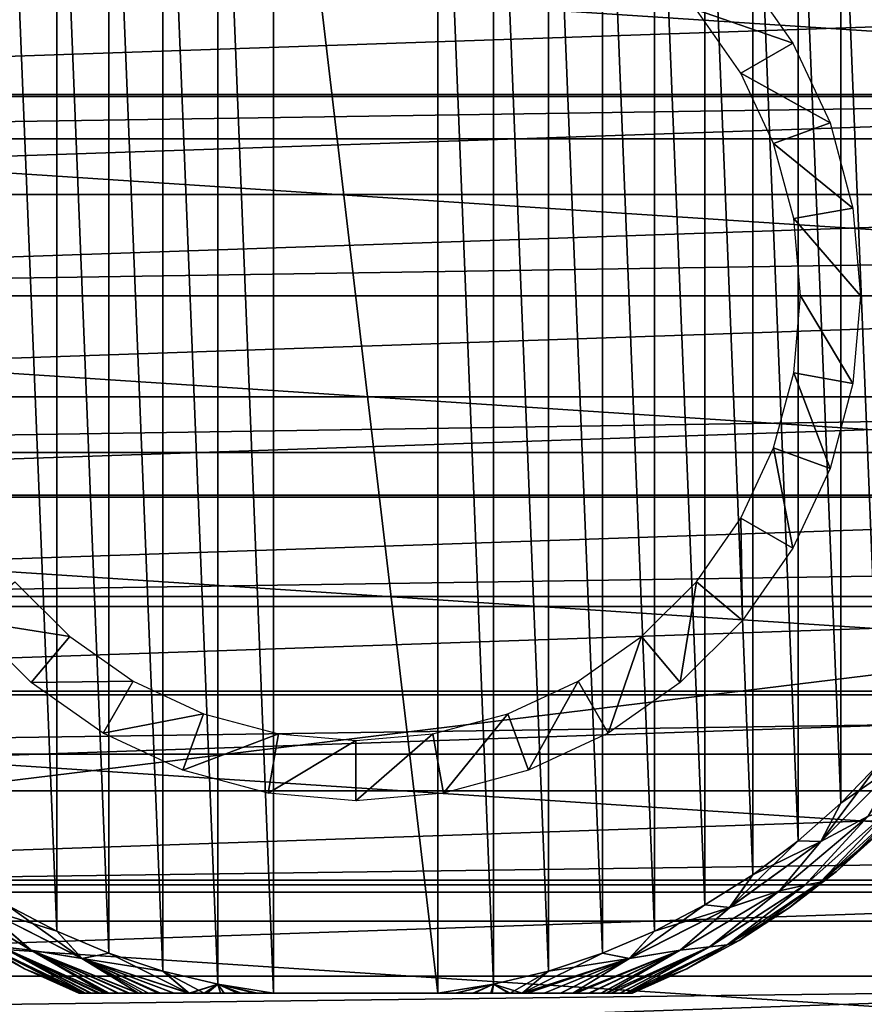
# Model space of a CAD drawing. Header units: millimetres. Extents: x -223 to 138, y -45 to 391.
# Tile 12 of 159: x -82 to -64, y -15 to 6. Entities that reach past the tile are written whole.
import ezdxf

# ---------------------------------------------------------------- set-up
doc = ezdxf.new("R2010")
doc.units = ezdxf.units.MM
doc.header["$LTSCALE"] = 81.481481
for name, color, linetype in [('118', 7, 'CONTINUOUS'), ('119', 7, 'CONTINUOUS'), ('3', 7, 'CONTINUOUS'), ('35', 7, 'CONTINUOUS'), ('36', 7, 'CONTINUOUS'), ('4', 7, 'CONTINUOUS'), ('43', 7, 'CONTINUOUS'), ('44', 7, 'CONTINUOUS'), ('45', 7, 'CONTINUOUS'), ('46', 7, 'CONTINUOUS'), ('47', 7, 'CONTINUOUS'), ('5', 7, 'CONTINUOUS')]:
    doc.layers.add(name, color=color, linetype=linetype)

msp = doc.modelspace()

# ---------------------------------------------------------------- linework, layer by layer
at = {"layer": '118', "linetype": 'CONTINUOUS'}
for points in [[(-105.107, 6.254, -53.5), (-105.464, 4.185, -53.5), (-44.893, 6.254, -53.5), (-105.107, 6.254, -53.5)], [(-44.893, 6.254, -53.5), (-105.464, 4.185, -53.5), (-44.536, 4.185, -53.5), (-44.893, 6.254, -53.5)], [(-105.464, 4.185, -53.5), (-105.678, 2.102, -53.5), (-44.536, 4.185, -53.5), (-105.464, 4.185, -53.5)], [(-44.536, 4.185, -53.5), (-105.678, 2.102, -53.5), (-44.322, 2.102, -53.5), (-44.536, 4.185, -53.5)], [(-105.75, 0, -53.5), (-44.25, 0, -53.5), (-44.322, 2.102, -53.5), (-105.75, 0, -53.5)], [(-105.678, 2.102, -53.5), (-105.75, 0, -53.5), (-44.322, 2.102, -53.5), (-105.678, 2.102, -53.5)], [(-105.678, -2.102, -53.5), (-44.25, 0, -53.5), (-105.75, 0, -53.5), (-105.678, -2.102, -53.5)], [(-44.322, -2.102, -53.5), (-44.25, 0, -53.5), (-105.678, -2.102, -53.5), (-44.322, -2.102, -53.5)], [(-105.464, -4.185, -53.5), (-44.322, -2.102, -53.5), (-105.678, -2.102, -53.5), (-105.464, -4.185, -53.5)], [(-44.536, -4.185, -53.5), (-44.322, -2.102, -53.5), (-105.464, -4.185, -53.5), (-44.536, -4.185, -53.5)], [(-105.107, -6.254, -53.5), (-44.536, -4.185, -53.5), (-105.464, -4.185, -53.5), (-105.107, -6.254, -53.5)], [(-44.893, -6.254, -53.5), (-44.536, -4.185, -53.5), (-105.107, -6.254, -53.5), (-44.893, -6.254, -53.5)], [(-104.61, -8.295, -53.5), (-44.893, -6.254, -53.5), (-105.107, -6.254, -53.5), (-104.61, -8.295, -53.5)], [(-45.39, -8.295, -53.5), (-44.893, -6.254, -53.5), (-104.61, -8.295, -53.5), (-45.39, -8.295, -53.5)], [(-103.975, -10.296, -53.5), (-45.39, -8.295, -53.5), (-104.61, -8.295, -53.5), (-103.975, -10.296, -53.5)], [(-46.025, -10.296, -53.5), (-45.39, -8.295, -53.5), (-103.975, -10.296, -53.5), (-46.025, -10.296, -53.5)], [(-103.205, -12.249, -53.5), (-46.025, -10.296, -53.5), (-103.975, -10.296, -53.5), (-103.205, -12.249, -53.5)], [(-46.795, -12.25, -53.5), (-46.025, -10.296, -53.5), (-103.205, -12.249, -53.5), (-46.795, -12.25, -53.5)], [(-102.303, -14.146, -53.5), (-46.795, -12.25, -53.5), (-103.205, -12.249, -53.5), (-102.303, -14.146, -53.5)], [(-47.697, -14.146, -53.5), (-46.795, -12.25, -53.5), (-102.303, -14.146, -53.5), (-47.697, -14.146, -53.5)], [(-101.274, -15.976, -53.5), (-47.697, -14.146, -53.5), (-102.303, -14.146, -53.5), (-101.274, -15.976, -53.5)], [(-48.726, -15.976, -53.5), (-47.697, -14.146, -53.5), (-101.274, -15.976, -53.5), (-48.726, -15.976, -53.5)]]:
    msp.add_3dface(points, dxfattribs=at)
at = {"layer": '119', "linetype": 'CONTINUOUS'}
for points in [[(-105.668, 8.218, -73.5), (-43.522, 4.144, -73.5), (-106.478, 4.144, -73.5), (-105.668, 8.218, -73.5)], [(-44.332, 8.218, -73.5), (-43.522, 4.144, -73.5), (-105.668, 8.218, -73.5), (-44.332, 8.218, -73.5)], [(-43.25, 0, -73.5), (-106.75, 0, -73.5), (-106.478, 4.144, -73.5), (-43.25, 0, -73.5)], [(-43.522, 4.144, -73.5), (-43.25, 0, -73.5), (-106.478, 4.144, -73.5), (-43.522, 4.144, -73.5)], [(-43.25, 0, -73.5), (-43.522, -4.144, -73.5), (-106.75, 0, -73.5), (-43.25, 0, -73.5)], [(-43.522, -4.144, -73.5), (-106.478, -4.144, -73.5), (-106.75, 0, -73.5), (-43.522, -4.144, -73.5)], [(-43.522, -4.144, -73.5), (-44.332, -8.218, -73.5), (-106.478, -4.144, -73.5), (-43.522, -4.144, -73.5)], [(-44.332, -8.218, -73.5), (-105.668, -8.218, -73.5), (-106.478, -4.144, -73.5), (-44.332, -8.218, -73.5)], [(-44.332, -8.218, -73.5), (-45.667, -12.15, -73.5), (-105.668, -8.218, -73.5), (-44.332, -8.218, -73.5)], [(-45.667, -12.15, -73.5), (-104.333, -12.15, -73.5), (-105.668, -8.218, -73.5), (-45.667, -12.15, -73.5)], [(-45.667, -12.15, -73.5), (-47.504, -15.875, -73.5), (-104.333, -12.15, -73.5), (-45.667, -12.15, -73.5)], [(-47.504, -15.875, -73.5), (-102.496, -15.875, -73.5), (-104.333, -12.15, -73.5), (-47.504, -15.875, -73.5)]]:
    msp.add_3dface(points, dxfattribs=at)
at = {"layer": '3', "color": 7, "linetype": 'CONTINUOUS', "true_color": 0xaaaaaa}
for points in [[(106, 13, -38), (106, -13, -38), (-106, -13, -38), (106, 13, -38)], [(-106, 13, -38), (106, 13, -38), (-106, -13, -38), (-106, 13, -38)]]:
    msp.add_3dface(points, dxfattribs=at)
at = {"layer": '35', "color": 7, "linetype": 'CONTINUOUS', "true_color": 0xaaaaaa}
for points in [[(-65.907, 5.25, -38), (-67.914, 5.946, -42), (-66.957, 6.749, -38), (-65.907, 5.25, -38)], [(-66.989, 4.625, -42), (-67.914, 5.946, -42), (-65.907, 5.25, -38), (-66.989, 4.625, -42)], [(-65.133, 3.591, -38), (-66.989, 4.625, -42), (-65.907, 5.25, -38), (-65.133, 3.591, -38)], [(-66.308, 3.164, -42), (-66.989, 4.625, -42), (-65.133, 3.591, -38), (-66.308, 3.164, -42)], [(-64.66, 1.823, -38), (-66.308, 3.164, -42), (-65.133, 3.591, -38), (-64.66, 1.823, -38)], [(-65.891, 1.606, -42), (-66.308, 3.164, -42), (-64.66, 1.823, -38), (-65.891, 1.606, -42)], [(-64.5, 0, -38), (-65.891, 1.606, -42), (-64.66, 1.823, -38), (-64.5, 0, -38)], [(-65.75, 0, -42), (-65.891, 1.606, -42), (-64.5, 0, -38), (-65.75, 0, -42)]]:
    msp.add_3dface(points, dxfattribs=at)
at = {"layer": '36', "color": 7, "linetype": 'CONTINUOUS', "true_color": 0xaaaaaa}
for points in [[(-65.75, 0, -42), (-64.66, -1.823, -38), (-65.891, -1.606, -42), (-65.75, 0, -42)], [(-65.75, 0, -42), (-64.5, 0, -38), (-64.66, -1.823, -38), (-65.75, 0, -42)], [(-65.891, -1.606, -42), (-65.133, -3.591, -38), (-66.308, -3.164, -42), (-65.891, -1.606, -42)], [(-64.66, -1.823, -38), (-65.133, -3.591, -38), (-65.891, -1.606, -42), (-64.66, -1.823, -38)], [(-66.308, -3.164, -42), (-65.907, -5.25, -38), (-66.989, -4.625, -42), (-66.308, -3.164, -42)], [(-65.133, -3.591, -38), (-65.907, -5.25, -38), (-66.308, -3.164, -42), (-65.133, -3.591, -38)], [(-66.989, -4.625, -42), (-66.957, -6.749, -38), (-67.914, -5.946, -42), (-66.989, -4.625, -42)], [(-65.907, -5.25, -38), (-66.957, -6.749, -38), (-66.989, -4.625, -42), (-65.907, -5.25, -38)], [(-80.946, -7.086, -42), (-83.043, -6.749, -38), (-82.086, -5.946, -42), (-80.946, -7.086, -42)], [(-67.914, -5.946, -42), (-68.251, -8.043, -38), (-69.054, -7.086, -42), (-67.914, -5.946, -42)], [(-66.957, -6.749, -38), (-68.251, -8.043, -38), (-67.914, -5.946, -42), (-66.957, -6.749, -38)], [(-81.749, -8.043, -38), (-83.043, -6.749, -38), (-80.946, -7.086, -42), (-81.749, -8.043, -38)], [(-79.625, -8.011, -42), (-81.749, -8.043, -38), (-80.946, -7.086, -42), (-79.625, -8.011, -42)], [(-69.054, -7.086, -42), (-69.75, -9.093, -38), (-70.375, -8.011, -42), (-69.054, -7.086, -42)], [(-68.251, -8.043, -38), (-69.75, -9.093, -38), (-69.054, -7.086, -42), (-68.251, -8.043, -38)], [(-80.25, -9.093, -38), (-81.749, -8.043, -38), (-79.625, -8.011, -42), (-80.25, -9.093, -38)], [(-78.164, -8.692, -42), (-80.25, -9.093, -38), (-79.625, -8.011, -42), (-78.164, -8.692, -42)], [(-70.375, -8.011, -42), (-71.409, -9.867, -38), (-71.836, -8.692, -42), (-70.375, -8.011, -42)], [(-69.75, -9.093, -38), (-71.409, -9.867, -38), (-70.375, -8.011, -42), (-69.75, -9.093, -38)], [(-78.591, -9.867, -38), (-80.25, -9.093, -38), (-78.164, -8.692, -42), (-78.591, -9.867, -38)], [(-76.606, -9.109, -42), (-78.591, -9.867, -38), (-78.164, -8.692, -42), (-76.606, -9.109, -42)], [(-71.836, -8.692, -42), (-73.177, -10.34, -38), (-73.394, -9.109, -42), (-71.836, -8.692, -42)], [(-71.409, -9.867, -38), (-73.177, -10.34, -38), (-71.836, -8.692, -42), (-71.409, -9.867, -38)], [(-76.823, -10.34, -38), (-78.591, -9.867, -38), (-76.606, -9.109, -42), (-76.823, -10.34, -38)], [(-75, -9.25, -42), (-76.823, -10.34, -38), (-76.606, -9.109, -42), (-75, -9.25, -42)], [(-73.177, -10.34, -38), (-75, -10.5, -38), (-73.394, -9.109, -42), (-73.177, -10.34, -38)], [(-73.394, -9.109, -42), (-75, -10.5, -38), (-75, -9.25, -42), (-73.394, -9.109, -42)], [(-75, -10.5, -38), (-76.823, -10.34, -38), (-75, -9.25, -42), (-75, -10.5, -38)]]:
    msp.add_3dface(points, dxfattribs=at)
at = {"layer": '4', "color": 7, "linetype": 'CONTINUOUS', "true_color": 0xaaaaaa}
for points in [[(106, 3.261, 22.767), (106, 6.462, 22.073), (-106, 3.261, 22.767), (106, 3.261, 22.767)], [(106, 6.462, 22.073), (-106, 6.462, 22.073), (-106, 3.261, 22.767), (106, 6.462, 22.073)], [(106, 0, 22.999), (106, 3.261, 22.767), (-106, 0, 22.999), (106, 0, 22.999)], [(106, 3.261, 22.767), (-106, 3.261, 22.767), (-106, 0, 22.999), (106, 3.261, 22.767)], [(106, -3.261, 22.767), (106, 0, 22.999), (-106, -3.261, 22.767), (106, -3.261, 22.767)], [(106, 0, 22.999), (-106, 0, 22.999), (-106, -3.261, 22.767), (106, 0, 22.999)], [(106, -6.462, 22.073), (106, -3.261, 22.767), (-106, -6.462, 22.073), (106, -6.462, 22.073)], [(106, -3.261, 22.767), (-106, -3.261, 22.767), (-106, -6.462, 22.073), (106, -3.261, 22.767)], [(106, -9.53, 20.932), (106, -6.462, 22.073), (-106, -9.53, 20.932), (106, -9.53, 20.932)], [(106, -6.462, 22.073), (-106, -6.462, 22.073), (-106, -9.53, 20.932), (106, -6.462, 22.073)], [(106, -12.401, 19.37), (106, -9.53, 20.932), (-106, -12.401, 19.37), (106, -12.401, 19.37)], [(106, -9.53, 20.932), (-106, -9.53, 20.932), (-106, -12.401, 19.37), (106, -9.53, 20.932)], [(106, -15.023, 17.415), (106, -12.401, 19.37), (-106, -15.023, 17.415), (106, -15.023, 17.415)], [(106, -12.401, 19.37), (-106, -12.401, 19.37), (-106, -15.023, 17.415), (106, -12.401, 19.37)]]:
    msp.add_3dface(points, dxfattribs=at)
at = {"layer": '43', "color": 7, "linetype": 'CONTINUOUS', "true_color": 0xaaaaaa}
for points in [[(-64.079, -11.14, -40.8), (-64.999, -11.972, -40.8), (-64.079, -11.14, -52.5), (-64.079, -11.14, -40.8)], [(-64.079, -11.14, -52.5), (-64.999, -11.972, -40.8), (-64.999, -11.972, -52.5), (-64.079, -11.14, -52.5)], [(-64.999, -11.972, -40.8), (-65.982, -12.729, -40.8), (-64.999, -11.972, -52.5), (-64.999, -11.972, -40.8)], [(-64.999, -11.972, -52.5), (-65.982, -12.729, -40.8), (-65.982, -12.729, -52.5), (-64.999, -11.972, -52.5)], [(-65.982, -12.729, -40.8), (-67.022, -13.405, -40.8), (-65.982, -12.729, -52.5), (-65.982, -12.729, -40.8)], [(-65.982, -12.729, -52.5), (-67.022, -13.405, -40.8), (-67.022, -13.405, -52.5), (-65.982, -12.729, -52.5)], [(-82.978, -13.405, -52.5), (-81.888, -13.997, -52.5), (-82.978, -13.405, -40.8), (-82.978, -13.405, -52.5)], [(-82.978, -13.405, -40.8), (-81.888, -13.997, -52.5), (-81.888, -13.997, -40.8), (-82.978, -13.405, -40.8)], [(-67.022, -13.405, -40.8), (-68.112, -13.997, -40.8), (-67.022, -13.405, -52.5), (-67.022, -13.405, -40.8)], [(-67.022, -13.405, -52.5), (-68.112, -13.997, -40.8), (-68.112, -13.997, -52.5), (-67.022, -13.405, -52.5)], [(-80.754, -14.5, -52.5), (-80.754, -14.5, -40.8), (-81.888, -13.997, -40.8), (-80.754, -14.5, -52.5)], [(-81.888, -13.997, -52.5), (-80.754, -14.5, -52.5), (-81.888, -13.997, -40.8), (-81.888, -13.997, -52.5)], [(-69.246, -14.5, -40.8), (-69.246, -14.5, -52.5), (-68.112, -13.997, -52.5), (-69.246, -14.5, -40.8)], [(-68.112, -13.997, -40.8), (-69.246, -14.5, -40.8), (-68.112, -13.997, -52.5), (-68.112, -13.997, -40.8)]]:
    msp.add_3dface(points, dxfattribs=at)
at = {"layer": '44', "color": 7, "linetype": 'CONTINUOUS', "true_color": 0xaaaaaa}
for points in [[(-77.868, 14.316, -39.8), (-76.706, -14.5, -39.8), (-76.706, 14.5, -39.8), (-77.868, 14.316, -39.8)], [(-76.706, -14.5, -39.8), (-73.294, -14.5, -39.8), (-76.706, 14.5, -39.8), (-76.706, -14.5, -39.8)], [(-76.706, 14.5, -39.8), (-73.294, -14.5, -39.8), (-73.294, 14.5, -39.8), (-76.706, 14.5, -39.8)], [(-73.294, 14.5, -39.8), (-73.294, -14.5, -39.8), (-72.132, -14.316, -39.8), (-73.294, 14.5, -39.8)], [(-72.132, 14.316, -39.8), (-73.294, 14.5, -39.8), (-72.132, -14.316, -39.8), (-72.132, 14.316, -39.8)], [(-79.009, 14.039, -39.8), (-77.868, -14.316, -39.8), (-77.868, 14.316, -39.8), (-79.009, 14.039, -39.8)], [(-77.868, -14.316, -39.8), (-76.706, -14.5, -39.8), (-77.868, 14.316, -39.8), (-77.868, -14.316, -39.8)], [(-70.991, 14.039, -39.8), (-72.132, 14.316, -39.8), (-70.991, -14.039, -39.8), (-70.991, 14.039, -39.8)], [(-70.991, -14.039, -39.8), (-72.132, 14.316, -39.8), (-72.132, -14.316, -39.8), (-70.991, -14.039, -39.8)], [(-80.13, 13.669, -39.8), (-79.009, -14.039, -39.8), (-79.009, 14.039, -39.8), (-80.13, 13.669, -39.8)], [(-79.009, -14.039, -39.8), (-77.868, -14.316, -39.8), (-79.009, 14.039, -39.8), (-79.009, -14.039, -39.8)], [(-69.87, 13.669, -39.8), (-70.991, 14.039, -39.8), (-69.87, -13.669, -39.8), (-69.87, 13.669, -39.8)], [(-69.87, -13.669, -39.8), (-70.991, 14.039, -39.8), (-70.991, -14.039, -39.8), (-69.87, -13.669, -39.8)], [(-81.216, 13.211, -39.8), (-80.13, -13.669, -39.8), (-80.13, 13.669, -39.8), (-81.216, 13.211, -39.8)], [(-80.13, -13.669, -39.8), (-79.009, -14.039, -39.8), (-80.13, 13.669, -39.8), (-80.13, -13.669, -39.8)], [(-68.784, 13.211, -39.8), (-69.87, 13.669, -39.8), (-68.784, -13.211, -39.8), (-68.784, 13.211, -39.8)], [(-68.784, -13.211, -39.8), (-69.87, 13.669, -39.8), (-69.87, -13.669, -39.8), (-68.784, -13.211, -39.8)], [(-82.262, 12.666, -39.8), (-81.216, -13.211, -39.8), (-81.216, 13.211, -39.8), (-82.262, 12.666, -39.8)], [(-81.216, -13.211, -39.8), (-80.13, -13.669, -39.8), (-81.216, 13.211, -39.8), (-81.216, -13.211, -39.8)], [(-67.738, 12.666, -39.8), (-68.784, 13.211, -39.8), (-67.738, -12.666, -39.8), (-67.738, 12.666, -39.8)], [(-67.738, -12.666, -39.8), (-68.784, 13.211, -39.8), (-68.784, -13.211, -39.8), (-67.738, -12.666, -39.8)], [(-82.262, -12.666, -39.8), (-81.216, -13.211, -39.8), (-82.262, 12.666, -39.8), (-82.262, -12.666, -39.8)], [(-66.74, 12.039, -39.8), (-67.738, 12.666, -39.8), (-66.74, -12.039, -39.8), (-66.74, 12.039, -39.8)], [(-66.74, -12.039, -39.8), (-67.738, 12.666, -39.8), (-67.738, -12.666, -39.8), (-66.74, -12.039, -39.8)], [(-65.795, 11.333, -39.8), (-66.74, 12.039, -39.8), (-65.795, -11.333, -39.8), (-65.795, 11.333, -39.8)], [(-65.795, -11.333, -39.8), (-66.74, 12.039, -39.8), (-66.74, -12.039, -39.8), (-65.795, -11.333, -39.8)], [(-64.91, 10.553, -39.8), (-65.795, 11.333, -39.8), (-64.91, -10.553, -39.8), (-64.91, 10.553, -39.8)], [(-64.91, -10.553, -39.8), (-65.795, 11.333, -39.8), (-65.795, -11.333, -39.8), (-64.91, -10.553, -39.8)], [(-64.092, 9.705, -39.8), (-64.91, 10.553, -39.8), (-64.092, -9.705, -39.8), (-64.092, 9.705, -39.8)], [(-64.092, -9.705, -39.8), (-64.91, 10.553, -39.8), (-64.91, -10.553, -39.8), (-64.092, -9.705, -39.8)]]:
    msp.add_3dface(points, dxfattribs=at)
at = {"layer": '45', "color": 7, "linetype": 'CONTINUOUS', "true_color": 0xaaaaaa}
for points in [[(-63.67, -9.69, -39.849), (-64.91, -10.553, -39.8), (-65.327, -11.345, -39.849), (-63.67, -9.69, -39.849)], [(-63.67, -9.69, -39.849), (-65.327, -11.345, -39.849), (-64.344, -10.822, -39.991), (-63.67, -9.69, -39.849)], [(-64.092, -9.705, -39.8), (-64.91, -10.553, -39.8), (-63.67, -9.69, -39.849), (-64.092, -9.705, -39.8)], [(-64.91, -10.553, -39.8), (-65.795, -11.333, -39.8), (-65.327, -11.345, -39.849), (-64.91, -10.553, -39.8)], [(-65.344, -12.19, -40.492), (-64.079, -11.14, -40.8), (-63.629, -10.609, -40.492), (-65.344, -12.19, -40.492)], [(-65.344, -12.19, -40.492), (-63.629, -10.609, -40.492), (-63.896, -10.685, -40.213), (-65.344, -12.19, -40.492)], [(-64.344, -10.822, -39.991), (-65.327, -11.345, -39.849), (-66.187, -12.369, -39.991), (-64.344, -10.822, -39.991)], [(-64.344, -10.822, -39.991), (-66.187, -12.369, -39.991), (-65.657, -12.254, -40.213), (-64.344, -10.822, -39.991)], [(-65.344, -12.19, -40.492), (-63.896, -10.685, -40.213), (-65.657, -12.254, -40.213), (-65.344, -12.19, -40.492)], [(-63.896, -10.685, -40.213), (-64.344, -10.822, -39.991), (-65.657, -12.254, -40.213), (-63.896, -10.685, -40.213)], [(-64.999, -11.972, -40.8), (-64.079, -11.14, -40.8), (-65.344, -12.19, -40.492), (-64.999, -11.972, -40.8)], [(-65.327, -11.345, -39.849), (-66.74, -12.039, -39.8), (-67.222, -12.719, -39.849), (-65.327, -11.345, -39.849)], [(-65.327, -11.345, -39.849), (-67.222, -12.719, -39.849), (-66.187, -12.369, -39.991), (-65.327, -11.345, -39.849)], [(-65.795, -11.333, -39.8), (-66.74, -12.039, -39.8), (-65.327, -11.345, -39.849), (-65.795, -11.333, -39.8)], [(-66.74, -12.039, -39.8), (-67.738, -12.666, -39.8), (-67.222, -12.719, -39.849), (-66.74, -12.039, -39.8)], [(-65.982, -12.729, -40.8), (-64.999, -11.972, -40.8), (-65.344, -12.19, -40.492), (-65.982, -12.729, -40.8)], [(-67.276, -13.498, -40.492), (-65.657, -12.254, -40.213), (-67.637, -13.537, -40.213), (-67.276, -13.498, -40.492)], [(-65.657, -12.254, -40.213), (-66.187, -12.369, -39.991), (-67.637, -13.537, -40.213), (-65.657, -12.254, -40.213)], [(-67.276, -13.498, -40.492), (-65.982, -12.729, -40.8), (-65.344, -12.19, -40.492), (-67.276, -13.498, -40.492)], [(-67.276, -13.498, -40.492), (-65.344, -12.19, -40.492), (-65.657, -12.254, -40.213), (-67.276, -13.498, -40.492)], [(-82.782, -12.717, -39.849), (-83.816, -12.367, -39.991), (-81.752, -13.604, -39.991), (-82.782, -12.717, -39.849)], [(-83.816, -12.367, -39.991), (-82.363, -13.536, -40.213), (-81.752, -13.604, -39.991), (-83.816, -12.367, -39.991)], [(-66.187, -12.369, -39.991), (-67.222, -12.719, -39.849), (-68.251, -13.606, -39.991), (-66.187, -12.369, -39.991)], [(-66.187, -12.369, -39.991), (-68.251, -13.606, -39.991), (-67.637, -13.537, -40.213), (-66.187, -12.369, -39.991)], [(-80.695, -13.778, -39.849), (-82.262, -12.666, -39.8), (-82.782, -12.717, -39.849), (-80.695, -13.778, -39.849)], [(-81.216, -13.211, -39.8), (-82.262, -12.666, -39.8), (-80.695, -13.778, -39.849), (-81.216, -13.211, -39.8)], [(-67.738, -12.666, -39.8), (-68.784, -13.211, -39.8), (-67.222, -12.719, -39.849), (-67.738, -12.666, -39.8)], [(-80.695, -13.778, -39.849), (-82.782, -12.717, -39.849), (-81.752, -13.604, -39.991), (-80.695, -13.778, -39.849)], [(-67.222, -12.719, -39.849), (-68.784, -13.211, -39.8), (-69.309, -13.78, -39.849), (-67.222, -12.719, -39.849)], [(-67.222, -12.719, -39.849), (-69.309, -13.78, -39.849), (-68.251, -13.606, -39.991), (-67.222, -12.719, -39.849)], [(-67.022, -13.405, -40.8), (-65.982, -12.729, -40.8), (-67.276, -13.498, -40.492), (-67.022, -13.405, -40.8)], [(-80.13, -13.669, -39.8), (-81.216, -13.211, -39.8), (-80.695, -13.778, -39.849), (-80.13, -13.669, -39.8)], [(-68.784, -13.211, -39.8), (-69.87, -13.669, -39.8), (-69.309, -13.78, -39.849), (-68.784, -13.211, -39.8)], [(-82.978, -13.405, -40.8), (-81.888, -13.997, -40.8), (-82.724, -13.498, -40.492), (-82.978, -13.405, -40.8)], [(-81.888, -13.997, -40.8), (-80.754, -14.5, -40.8), (-82.724, -13.498, -40.492), (-81.888, -13.997, -40.8)], [(-82.724, -13.498, -40.492), (-80.754, -14.5, -40.8), (-80.725, -14.5, -40.655), (-82.724, -13.498, -40.492)], [(-80.62, -14.5, -40.491), (-82.724, -13.498, -40.492), (-80.636, -14.5, -40.51), (-80.62, -14.5, -40.491)], [(-82.724, -13.498, -40.492), (-80.62, -14.5, -40.491), (-82.363, -13.536, -40.213), (-82.724, -13.498, -40.492)], [(-80.636, -14.5, -40.51), (-82.724, -13.498, -40.492), (-80.725, -14.5, -40.655), (-80.636, -14.5, -40.51)], [(-69.379, -14.5, -40.491), (-68.112, -13.997, -40.8), (-67.276, -13.498, -40.492), (-69.379, -14.5, -40.491)], [(-69.379, -14.5, -40.491), (-67.276, -13.498, -40.492), (-67.637, -13.537, -40.213), (-69.379, -14.5, -40.491)], [(-68.112, -13.997, -40.8), (-67.022, -13.405, -40.8), (-67.276, -13.498, -40.492), (-68.112, -13.997, -40.8)], [(-80.62, -14.5, -40.491), (-80.496, -14.5, -40.378), (-82.363, -13.536, -40.213), (-80.62, -14.5, -40.491)], [(-82.363, -13.536, -40.213), (-80.496, -14.5, -40.378), (-80.319, -14.5, -40.265), (-82.363, -13.536, -40.213)], [(-80.211, -14.5, -40.211), (-82.363, -13.536, -40.213), (-80.319, -14.5, -40.265), (-80.211, -14.5, -40.211)], [(-82.363, -13.536, -40.213), (-80.211, -14.5, -40.211), (-81.752, -13.604, -39.991), (-82.363, -13.536, -40.213)], [(-80.695, -13.778, -39.849), (-81.752, -13.604, -39.991), (-79.519, -14.5, -39.991), (-80.695, -13.778, -39.849)], [(-80.211, -14.5, -40.211), (-80.126, -14.5, -40.173), (-81.752, -13.604, -39.991), (-80.211, -14.5, -40.211)], [(-81.752, -13.604, -39.991), (-80.126, -14.5, -40.173), (-79.931, -14.5, -40.101), (-81.752, -13.604, -39.991)], [(-79.519, -14.5, -39.991), (-81.752, -13.604, -39.991), (-79.53, -14.5, -39.993), (-79.519, -14.5, -39.991)], [(-79.53, -14.5, -39.993), (-81.752, -13.604, -39.991), (-79.734, -14.5, -40.043), (-79.53, -14.5, -39.993)], [(-79.734, -14.5, -40.043), (-81.752, -13.604, -39.991), (-79.931, -14.5, -40.101), (-79.734, -14.5, -40.043)], [(-78.468, -14.5, -39.849), (-80.13, -13.669, -39.8), (-80.695, -13.778, -39.849), (-78.468, -14.5, -39.849)], [(-79.009, -14.039, -39.8), (-80.13, -13.669, -39.8), (-78.468, -14.5, -39.849), (-79.009, -14.039, -39.8)], [(-69.87, -13.669, -39.8), (-70.991, -14.039, -39.8), (-69.309, -13.78, -39.849), (-69.87, -13.669, -39.8)], [(-68.251, -13.606, -39.991), (-69.309, -13.78, -39.849), (-70.482, -14.5, -39.991), (-68.251, -13.606, -39.991)], [(-68.251, -13.606, -39.991), (-70.482, -14.5, -39.991), (-70.415, -14.5, -40.006), (-68.251, -13.606, -39.991)], [(-68.251, -13.606, -39.991), (-70.415, -14.5, -40.006), (-70.131, -14.5, -40.082), (-68.251, -13.606, -39.991)], [(-69.885, -14.5, -40.169), (-68.251, -13.606, -39.991), (-70.131, -14.5, -40.082), (-69.885, -14.5, -40.169)], [(-69.786, -14.5, -40.212), (-68.251, -13.606, -39.991), (-69.885, -14.5, -40.169), (-69.786, -14.5, -40.212)], [(-67.637, -13.537, -40.213), (-68.251, -13.606, -39.991), (-69.786, -14.5, -40.212), (-67.637, -13.537, -40.213)], [(-67.637, -13.537, -40.213), (-69.786, -14.5, -40.212), (-69.676, -14.5, -40.268), (-67.637, -13.537, -40.213)], [(-67.637, -13.537, -40.213), (-69.676, -14.5, -40.268), (-69.5, -14.5, -40.381), (-67.637, -13.537, -40.213)], [(-69.379, -14.5, -40.491), (-67.637, -13.537, -40.213), (-69.5, -14.5, -40.381), (-69.379, -14.5, -40.491)], [(-78.468, -14.5, -39.849), (-80.695, -13.778, -39.849), (-78.479, -14.5, -39.85), (-78.468, -14.5, -39.849)], [(-80.695, -13.778, -39.849), (-79.519, -14.5, -39.991), (-79.308, -14.5, -39.95), (-80.695, -13.778, -39.849)], [(-80.695, -13.778, -39.849), (-79.308, -14.5, -39.95), (-79.062, -14.5, -39.911), (-80.695, -13.778, -39.849)], [(-78.479, -14.5, -39.85), (-80.695, -13.778, -39.849), (-78.784, -14.5, -39.877), (-78.479, -14.5, -39.85)], [(-78.784, -14.5, -39.877), (-80.695, -13.778, -39.849), (-79.062, -14.5, -39.911), (-78.784, -14.5, -39.877)], [(-69.309, -13.78, -39.849), (-70.991, -14.039, -39.8), (-71.536, -14.5, -39.849), (-69.309, -13.78, -39.849)], [(-69.309, -13.78, -39.849), (-71.536, -14.5, -39.849), (-71.44, -14.5, -39.856), (-69.309, -13.78, -39.849)], [(-69.309, -13.78, -39.849), (-71.44, -14.5, -39.856), (-71.078, -14.5, -39.893), (-69.309, -13.78, -39.849)], [(-70.733, -14.5, -39.943), (-69.309, -13.78, -39.849), (-71.078, -14.5, -39.893), (-70.733, -14.5, -39.943)], [(-70.482, -14.5, -39.991), (-69.309, -13.78, -39.849), (-70.733, -14.5, -39.943), (-70.482, -14.5, -39.991)], [(-77.868, -14.316, -39.8), (-79.009, -14.039, -39.8), (-78.153, -14.5, -39.829), (-77.868, -14.316, -39.8)], [(-78.153, -14.5, -39.829), (-79.009, -14.039, -39.8), (-78.468, -14.5, -39.849), (-78.153, -14.5, -39.829)], [(-70.991, -14.039, -39.8), (-72.132, -14.316, -39.8), (-71.536, -14.5, -39.849), (-70.991, -14.039, -39.8)], [(-69.363, -14.5, -40.511), (-68.112, -13.997, -40.8), (-69.379, -14.5, -40.491), (-69.363, -14.5, -40.511)], [(-69.275, -14.5, -40.653), (-68.112, -13.997, -40.8), (-69.363, -14.5, -40.511), (-69.275, -14.5, -40.653)], [(-69.246, -14.5, -40.8), (-68.112, -13.997, -40.8), (-69.275, -14.5, -40.653), (-69.246, -14.5, -40.8)], [(-77.813, -14.5, -39.815), (-77.868, -14.316, -39.8), (-78.153, -14.5, -39.829), (-77.813, -14.5, -39.815)], [(-76.706, -14.5, -39.8), (-77.868, -14.316, -39.8), (-77.088, -14.5, -39.801), (-76.706, -14.5, -39.8)], [(-77.088, -14.5, -39.801), (-77.868, -14.316, -39.8), (-77.458, -14.5, -39.806), (-77.088, -14.5, -39.801)], [(-77.458, -14.5, -39.806), (-77.868, -14.316, -39.8), (-77.813, -14.5, -39.815), (-77.458, -14.5, -39.806)], [(-72.132, -14.316, -39.8), (-73.294, -14.5, -39.8), (-72.934, -14.5, -39.801), (-72.132, -14.316, -39.8)], [(-72.566, -14.5, -39.805), (-72.132, -14.316, -39.8), (-72.934, -14.5, -39.801), (-72.566, -14.5, -39.805)], [(-72.191, -14.5, -39.815), (-72.132, -14.316, -39.8), (-72.566, -14.5, -39.805), (-72.191, -14.5, -39.815)], [(-71.813, -14.5, -39.831), (-72.132, -14.316, -39.8), (-72.191, -14.5, -39.815), (-71.813, -14.5, -39.831)], [(-71.536, -14.5, -39.849), (-72.132, -14.316, -39.8), (-71.813, -14.5, -39.831), (-71.536, -14.5, -39.849)]]:
    msp.add_3dface(points, dxfattribs=at)
at = {"layer": '46', "color": 7, "linetype": 'CONTINUOUS', "true_color": 0xaaaaaa}
for points in [[(-65.329, -11.346, -53.451), (-64.092, -9.704, -53.5), (-63.672, -9.691, -53.451), (-65.329, -11.346, -53.451)], [(-65.329, -11.346, -53.451), (-63.672, -9.691, -53.451), (-64.344, -10.822, -53.309), (-65.329, -11.346, -53.451)], [(-64.911, -10.553, -53.5), (-64.092, -9.704, -53.5), (-65.329, -11.346, -53.451), (-64.911, -10.553, -53.5)], [(-65.795, -11.333, -53.5), (-64.911, -10.553, -53.5), (-65.329, -11.346, -53.451), (-65.795, -11.333, -53.5)], [(-63.629, -10.609, -52.809), (-64.999, -11.972, -52.5), (-65.344, -12.19, -52.809), (-63.629, -10.609, -52.809)], [(-63.629, -10.609, -52.809), (-65.344, -12.19, -52.809), (-63.898, -10.685, -53.088), (-63.629, -10.609, -52.809)], [(-64.079, -11.14, -52.5), (-64.999, -11.972, -52.5), (-63.629, -10.609, -52.809), (-64.079, -11.14, -52.5)], [(-65.329, -11.346, -53.451), (-64.344, -10.822, -53.309), (-66.187, -12.369, -53.309), (-65.329, -11.346, -53.451)], [(-64.344, -10.822, -53.309), (-65.659, -12.255, -53.088), (-66.187, -12.369, -53.309), (-64.344, -10.822, -53.309)], [(-63.898, -10.685, -53.088), (-65.344, -12.19, -52.809), (-65.659, -12.255, -53.088), (-63.898, -10.685, -53.088)], [(-63.898, -10.685, -53.088), (-65.659, -12.255, -53.088), (-64.344, -10.822, -53.309), (-63.898, -10.685, -53.088)], [(-66.74, -12.039, -53.5), (-65.795, -11.333, -53.5), (-67.225, -12.72, -53.451), (-66.74, -12.039, -53.5)], [(-67.225, -12.72, -53.451), (-65.795, -11.333, -53.5), (-65.329, -11.346, -53.451), (-67.225, -12.72, -53.451)], [(-67.225, -12.72, -53.451), (-65.329, -11.346, -53.451), (-66.187, -12.369, -53.309), (-67.225, -12.72, -53.451)], [(-67.738, -12.666, -53.5), (-66.74, -12.039, -53.5), (-67.225, -12.72, -53.451), (-67.738, -12.666, -53.5)], [(-64.999, -11.972, -52.5), (-65.982, -12.729, -52.5), (-65.344, -12.19, -52.809), (-64.999, -11.972, -52.5)], [(-65.659, -12.255, -53.088), (-67.277, -13.498, -52.809), (-67.639, -13.537, -53.088), (-65.659, -12.255, -53.088)], [(-65.659, -12.255, -53.088), (-67.639, -13.537, -53.088), (-66.187, -12.369, -53.309), (-65.659, -12.255, -53.088)], [(-65.344, -12.19, -52.809), (-67.022, -13.405, -52.5), (-67.277, -13.498, -52.809), (-65.344, -12.19, -52.809)], [(-65.344, -12.19, -52.809), (-67.277, -13.498, -52.809), (-65.659, -12.255, -53.088), (-65.344, -12.19, -52.809)], [(-65.982, -12.729, -52.5), (-67.022, -13.405, -52.5), (-65.344, -12.19, -52.809), (-65.982, -12.729, -52.5)], [(-83.811, -12.37, -53.309), (-82.778, -12.718, -53.451), (-81.747, -13.606, -53.309), (-83.811, -12.37, -53.309)], [(-83.811, -12.37, -53.309), (-81.747, -13.606, -53.309), (-82.363, -13.536, -53.088), (-83.811, -12.37, -53.309)], [(-67.225, -12.72, -53.451), (-66.187, -12.369, -53.309), (-68.252, -13.606, -53.309), (-67.225, -12.72, -53.451)], [(-66.187, -12.369, -53.309), (-67.639, -13.537, -53.088), (-68.252, -13.606, -53.309), (-66.187, -12.369, -53.309)], [(-82.262, -12.666, -53.5), (-81.216, -13.211, -53.5), (-82.778, -12.718, -53.451), (-82.262, -12.666, -53.5)], [(-68.784, -13.211, -53.5), (-67.738, -12.666, -53.5), (-69.313, -13.781, -53.451), (-68.784, -13.211, -53.5)], [(-69.313, -13.781, -53.451), (-67.738, -12.666, -53.5), (-67.225, -12.72, -53.451), (-69.313, -13.781, -53.451)], [(-82.778, -12.718, -53.451), (-81.216, -13.211, -53.5), (-80.691, -13.779, -53.451), (-82.778, -12.718, -53.451)], [(-82.778, -12.718, -53.451), (-80.691, -13.779, -53.451), (-81.747, -13.606, -53.309), (-82.778, -12.718, -53.451)], [(-69.313, -13.781, -53.451), (-67.225, -12.72, -53.451), (-68.252, -13.606, -53.309), (-69.313, -13.781, -53.451)], [(-81.216, -13.211, -53.5), (-80.13, -13.669, -53.5), (-80.691, -13.779, -53.451), (-81.216, -13.211, -53.5)], [(-69.87, -13.669, -53.5), (-68.784, -13.211, -53.5), (-69.313, -13.781, -53.451), (-69.87, -13.669, -53.5)], [(-81.888, -13.997, -52.5), (-82.978, -13.405, -52.5), (-82.722, -13.498, -52.809), (-81.888, -13.997, -52.5)], [(-80.619, -14.5, -52.81), (-81.888, -13.997, -52.5), (-82.722, -13.498, -52.809), (-80.619, -14.5, -52.81)], [(-80.619, -14.5, -52.81), (-82.722, -13.498, -52.809), (-82.363, -13.536, -53.088), (-80.619, -14.5, -52.81)], [(-69.38, -14.5, -52.809), (-67.277, -13.498, -52.809), (-69.365, -14.5, -52.792), (-69.38, -14.5, -52.809)], [(-67.277, -13.498, -52.809), (-69.38, -14.5, -52.809), (-67.639, -13.537, -53.088), (-67.277, -13.498, -52.809)], [(-69.365, -14.5, -52.792), (-67.277, -13.498, -52.809), (-69.275, -14.5, -52.647), (-69.365, -14.5, -52.792)], [(-67.277, -13.498, -52.809), (-69.246, -14.5, -52.5), (-69.275, -14.5, -52.647), (-67.277, -13.498, -52.809)], [(-68.112, -13.997, -52.5), (-69.246, -14.5, -52.5), (-67.277, -13.498, -52.809), (-68.112, -13.997, -52.5)], [(-67.022, -13.405, -52.5), (-68.112, -13.997, -52.5), (-67.277, -13.498, -52.809), (-67.022, -13.405, -52.5)], [(-80.619, -14.5, -52.81), (-82.363, -13.536, -53.088), (-80.518, -14.5, -52.904), (-80.619, -14.5, -52.81)], [(-82.363, -13.536, -53.088), (-81.747, -13.606, -53.309), (-80.213, -14.5, -53.088), (-82.363, -13.536, -53.088)], [(-82.363, -13.536, -53.088), (-80.213, -14.5, -53.088), (-80.359, -14.5, -53.013), (-82.363, -13.536, -53.088)], [(-82.363, -13.536, -53.088), (-80.359, -14.5, -53.013), (-80.518, -14.5, -52.904), (-82.363, -13.536, -53.088)], [(-81.747, -13.606, -53.309), (-80.691, -13.779, -53.451), (-79.516, -14.5, -53.31), (-81.747, -13.606, -53.309)], [(-81.747, -13.606, -53.309), (-79.516, -14.5, -53.31), (-79.7, -14.5, -53.266), (-81.747, -13.606, -53.309)], [(-81.747, -13.606, -53.309), (-79.7, -14.5, -53.266), (-79.952, -14.5, -53.192), (-81.747, -13.606, -53.309)], [(-80.213, -14.5, -53.088), (-81.747, -13.606, -53.309), (-80.171, -14.5, -53.107), (-80.213, -14.5, -53.088)], [(-80.171, -14.5, -53.107), (-81.747, -13.606, -53.309), (-79.952, -14.5, -53.192), (-80.171, -14.5, -53.107)], [(-80.13, -13.669, -53.5), (-79.009, -14.039, -53.5), (-80.691, -13.779, -53.451), (-80.13, -13.669, -53.5)], [(-70.991, -14.039, -53.5), (-69.87, -13.669, -53.5), (-71.539, -14.5, -53.452), (-70.991, -14.039, -53.5)], [(-71.539, -14.5, -53.452), (-69.87, -13.669, -53.5), (-69.313, -13.781, -53.451), (-71.539, -14.5, -53.452)], [(-69.313, -13.781, -53.451), (-68.252, -13.606, -53.309), (-70.484, -14.5, -53.31), (-69.313, -13.781, -53.451)], [(-70.484, -14.5, -53.31), (-68.252, -13.606, -53.309), (-70.432, -14.5, -53.298), (-70.484, -14.5, -53.31)], [(-70.432, -14.5, -53.298), (-68.252, -13.606, -53.309), (-70.15, -14.5, -53.224), (-70.432, -14.5, -53.298)], [(-68.252, -13.606, -53.309), (-69.901, -14.5, -53.138), (-70.15, -14.5, -53.224), (-68.252, -13.606, -53.309)], [(-69.787, -14.5, -53.089), (-69.901, -14.5, -53.138), (-68.252, -13.606, -53.309), (-69.787, -14.5, -53.089)], [(-69.787, -14.5, -53.089), (-67.639, -13.537, -53.088), (-69.687, -14.5, -53.038), (-69.787, -14.5, -53.089)], [(-67.639, -13.537, -53.088), (-69.787, -14.5, -53.089), (-68.252, -13.606, -53.309), (-67.639, -13.537, -53.088)], [(-67.639, -13.537, -53.088), (-69.506, -14.5, -52.924), (-69.687, -14.5, -53.038), (-67.639, -13.537, -53.088)], [(-69.38, -14.5, -52.809), (-69.506, -14.5, -52.924), (-67.639, -13.537, -53.088), (-69.38, -14.5, -52.809)], [(-80.691, -13.779, -53.451), (-79.009, -14.039, -53.5), (-78.463, -14.5, -53.451), (-80.691, -13.779, -53.451)], [(-80.691, -13.779, -53.451), (-78.463, -14.5, -53.451), (-78.776, -14.5, -53.423), (-80.691, -13.779, -53.451)], [(-80.691, -13.779, -53.451), (-78.776, -14.5, -53.423), (-79.106, -14.5, -53.383), (-80.691, -13.779, -53.451)], [(-79.516, -14.5, -53.31), (-80.691, -13.779, -53.451), (-79.416, -14.5, -53.33), (-79.516, -14.5, -53.31)], [(-79.416, -14.5, -53.33), (-80.691, -13.779, -53.451), (-79.106, -14.5, -53.383), (-79.416, -14.5, -53.33)], [(-71.539, -14.5, -53.452), (-69.313, -13.781, -53.451), (-71.427, -14.5, -53.443), (-71.539, -14.5, -53.452)], [(-71.427, -14.5, -53.443), (-69.313, -13.781, -53.451), (-71.077, -14.5, -53.407), (-71.427, -14.5, -53.443)], [(-69.313, -13.781, -53.451), (-70.743, -14.5, -53.359), (-71.077, -14.5, -53.407), (-69.313, -13.781, -53.451)], [(-69.313, -13.781, -53.451), (-70.484, -14.5, -53.31), (-70.743, -14.5, -53.359), (-69.313, -13.781, -53.451)], [(-80.754, -14.5, -52.5), (-81.888, -13.997, -52.5), (-80.728, -14.5, -52.639), (-80.754, -14.5, -52.5)], [(-80.728, -14.5, -52.639), (-81.888, -13.997, -52.5), (-80.645, -14.5, -52.78), (-80.728, -14.5, -52.639)], [(-80.645, -14.5, -52.78), (-81.888, -13.997, -52.5), (-80.619, -14.5, -52.81), (-80.645, -14.5, -52.78)], [(-79.009, -14.039, -53.5), (-77.866, -14.316, -53.5), (-78.463, -14.5, -53.451), (-79.009, -14.039, -53.5)], [(-72.134, -14.316, -53.5), (-70.991, -14.039, -53.5), (-71.789, -14.5, -53.468), (-72.134, -14.316, -53.5)], [(-71.789, -14.5, -53.468), (-70.991, -14.039, -53.5), (-71.539, -14.5, -53.452), (-71.789, -14.5, -53.468)], [(-78.463, -14.5, -53.451), (-77.866, -14.316, -53.5), (-78.434, -14.5, -53.454), (-78.463, -14.5, -53.451)], [(-78.434, -14.5, -53.454), (-77.866, -14.316, -53.5), (-78.085, -14.5, -53.474), (-78.434, -14.5, -53.454)], [(-78.085, -14.5, -53.474), (-77.866, -14.316, -53.5), (-77.733, -14.5, -53.488), (-78.085, -14.5, -53.474)], [(-77.866, -14.316, -53.5), (-76.706, -14.5, -53.5), (-77.041, -14.5, -53.499), (-77.866, -14.316, -53.5)], [(-77.733, -14.5, -53.488), (-77.866, -14.316, -53.5), (-77.383, -14.5, -53.496), (-77.733, -14.5, -53.488)], [(-77.383, -14.5, -53.496), (-77.866, -14.316, -53.5), (-77.041, -14.5, -53.499), (-77.383, -14.5, -53.496)], [(-73.294, -14.5, -53.5), (-72.134, -14.316, -53.5), (-72.914, -14.5, -53.499), (-73.294, -14.5, -53.5)], [(-72.914, -14.5, -53.499), (-72.134, -14.316, -53.5), (-72.536, -14.5, -53.494), (-72.914, -14.5, -53.499)], [(-72.536, -14.5, -53.494), (-72.134, -14.316, -53.5), (-72.16, -14.5, -53.484), (-72.536, -14.5, -53.494)], [(-72.16, -14.5, -53.484), (-72.134, -14.316, -53.5), (-71.789, -14.5, -53.468), (-72.16, -14.5, -53.484)]]:
    msp.add_3dface(points, dxfattribs=at)
at = {"layer": '47', "color": 7, "linetype": 'CONTINUOUS', "true_color": 0xaaaaaa}
for points in [[(-80.754, -14.5, -40.8), (-80.754, -14.5, -52.5), (-69.246, -14.5, -40.8), (-80.754, -14.5, -40.8)], [(-80.754, -14.5, -40.8), (-69.246, -14.5, -40.8), (-69.275, -14.5, -40.653), (-80.754, -14.5, -40.8)], [(-80.725, -14.5, -40.655), (-80.754, -14.5, -40.8), (-69.275, -14.5, -40.653), (-80.725, -14.5, -40.655)], [(-80.754, -14.5, -52.5), (-69.246, -14.5, -52.5), (-69.246, -14.5, -40.8), (-80.754, -14.5, -52.5)], [(-69.246, -14.5, -52.5), (-80.754, -14.5, -52.5), (-80.728, -14.5, -52.639), (-69.246, -14.5, -52.5)], [(-69.275, -14.5, -52.647), (-69.246, -14.5, -52.5), (-80.728, -14.5, -52.639), (-69.275, -14.5, -52.647)], [(-69.275, -14.5, -52.647), (-80.728, -14.5, -52.639), (-80.645, -14.5, -52.78), (-69.275, -14.5, -52.647)], [(-80.636, -14.5, -40.51), (-80.725, -14.5, -40.655), (-69.363, -14.5, -40.511), (-80.636, -14.5, -40.51)], [(-80.725, -14.5, -40.655), (-69.275, -14.5, -40.653), (-69.363, -14.5, -40.511), (-80.725, -14.5, -40.655)], [(-69.365, -14.5, -52.792), (-69.275, -14.5, -52.647), (-80.645, -14.5, -52.78), (-69.365, -14.5, -52.792)], [(-69.365, -14.5, -52.792), (-80.645, -14.5, -52.78), (-80.619, -14.5, -52.81), (-69.365, -14.5, -52.792)], [(-80.62, -14.5, -40.491), (-80.636, -14.5, -40.51), (-69.379, -14.5, -40.491), (-80.62, -14.5, -40.491)], [(-80.636, -14.5, -40.51), (-69.363, -14.5, -40.511), (-69.379, -14.5, -40.491), (-80.636, -14.5, -40.51)], [(-80.496, -14.5, -40.378), (-80.62, -14.5, -40.491), (-69.5, -14.5, -40.381), (-80.496, -14.5, -40.378)], [(-80.62, -14.5, -40.491), (-69.379, -14.5, -40.491), (-69.5, -14.5, -40.381), (-80.62, -14.5, -40.491)], [(-69.38, -14.5, -52.809), (-69.365, -14.5, -52.792), (-80.619, -14.5, -52.81), (-69.38, -14.5, -52.809)], [(-69.38, -14.5, -52.809), (-80.619, -14.5, -52.81), (-80.518, -14.5, -52.904), (-69.38, -14.5, -52.809)], [(-69.506, -14.5, -52.924), (-69.38, -14.5, -52.809), (-80.518, -14.5, -52.904), (-69.506, -14.5, -52.924)], [(-80.359, -14.5, -53.013), (-69.506, -14.5, -52.924), (-80.518, -14.5, -52.904), (-80.359, -14.5, -53.013)], [(-80.319, -14.5, -40.265), (-80.496, -14.5, -40.378), (-69.676, -14.5, -40.268), (-80.319, -14.5, -40.265)], [(-69.676, -14.5, -40.268), (-80.496, -14.5, -40.378), (-69.5, -14.5, -40.381), (-69.676, -14.5, -40.268)], [(-69.687, -14.5, -53.038), (-69.506, -14.5, -52.924), (-80.359, -14.5, -53.013), (-69.687, -14.5, -53.038)], [(-80.213, -14.5, -53.088), (-69.687, -14.5, -53.038), (-80.359, -14.5, -53.013), (-80.213, -14.5, -53.088)], [(-80.211, -14.5, -40.211), (-80.319, -14.5, -40.265), (-69.786, -14.5, -40.212), (-80.211, -14.5, -40.211)], [(-69.786, -14.5, -40.212), (-80.319, -14.5, -40.265), (-69.676, -14.5, -40.268), (-69.786, -14.5, -40.212)], [(-69.787, -14.5, -53.089), (-69.687, -14.5, -53.038), (-80.213, -14.5, -53.088), (-69.787, -14.5, -53.089)], [(-69.787, -14.5, -53.089), (-80.213, -14.5, -53.088), (-80.171, -14.5, -53.107), (-69.787, -14.5, -53.089)], [(-80.126, -14.5, -40.173), (-80.211, -14.5, -40.211), (-69.885, -14.5, -40.169), (-80.126, -14.5, -40.173)], [(-80.211, -14.5, -40.211), (-69.786, -14.5, -40.212), (-69.885, -14.5, -40.169), (-80.211, -14.5, -40.211)], [(-69.901, -14.5, -53.138), (-69.787, -14.5, -53.089), (-80.171, -14.5, -53.107), (-69.901, -14.5, -53.138)], [(-69.901, -14.5, -53.138), (-80.171, -14.5, -53.107), (-79.952, -14.5, -53.192), (-69.901, -14.5, -53.138)], [(-79.931, -14.5, -40.101), (-80.126, -14.5, -40.173), (-69.885, -14.5, -40.169), (-79.931, -14.5, -40.101)], [(-70.15, -14.5, -53.224), (-69.901, -14.5, -53.138), (-79.952, -14.5, -53.192), (-70.15, -14.5, -53.224)], [(-79.7, -14.5, -53.266), (-70.15, -14.5, -53.224), (-79.952, -14.5, -53.192), (-79.7, -14.5, -53.266)], [(-79.734, -14.5, -40.043), (-79.931, -14.5, -40.101), (-70.131, -14.5, -40.082), (-79.734, -14.5, -40.043)], [(-79.931, -14.5, -40.101), (-69.885, -14.5, -40.169), (-70.131, -14.5, -40.082), (-79.931, -14.5, -40.101)], [(-79.53, -14.5, -39.993), (-79.734, -14.5, -40.043), (-70.415, -14.5, -40.006), (-79.53, -14.5, -39.993)], [(-70.415, -14.5, -40.006), (-79.734, -14.5, -40.043), (-70.131, -14.5, -40.082), (-70.415, -14.5, -40.006)], [(-70.432, -14.5, -53.298), (-70.15, -14.5, -53.224), (-79.7, -14.5, -53.266), (-70.432, -14.5, -53.298)], [(-79.516, -14.5, -53.31), (-70.432, -14.5, -53.298), (-79.7, -14.5, -53.266), (-79.516, -14.5, -53.31)], [(-79.519, -14.5, -39.991), (-79.53, -14.5, -39.993), (-70.482, -14.5, -39.991), (-79.519, -14.5, -39.991)], [(-70.482, -14.5, -39.991), (-79.53, -14.5, -39.993), (-70.415, -14.5, -40.006), (-70.482, -14.5, -39.991)], [(-79.308, -14.5, -39.95), (-79.519, -14.5, -39.991), (-70.733, -14.5, -39.943), (-79.308, -14.5, -39.95)], [(-79.519, -14.5, -39.991), (-70.482, -14.5, -39.991), (-70.733, -14.5, -39.943), (-79.519, -14.5, -39.991)], [(-70.484, -14.5, -53.31), (-70.432, -14.5, -53.298), (-79.516, -14.5, -53.31), (-70.484, -14.5, -53.31)], [(-70.484, -14.5, -53.31), (-79.516, -14.5, -53.31), (-79.416, -14.5, -53.33), (-70.484, -14.5, -53.31)], [(-70.743, -14.5, -53.359), (-70.484, -14.5, -53.31), (-79.416, -14.5, -53.33), (-70.743, -14.5, -53.359)], [(-70.743, -14.5, -53.359), (-79.416, -14.5, -53.33), (-79.106, -14.5, -53.383), (-70.743, -14.5, -53.359)], [(-79.062, -14.5, -39.911), (-79.308, -14.5, -39.95), (-70.733, -14.5, -39.943), (-79.062, -14.5, -39.911)], [(-71.077, -14.5, -53.407), (-70.743, -14.5, -53.359), (-79.106, -14.5, -53.383), (-71.077, -14.5, -53.407)], [(-78.776, -14.5, -53.423), (-71.077, -14.5, -53.407), (-79.106, -14.5, -53.383), (-78.776, -14.5, -53.423)], [(-78.784, -14.5, -39.877), (-79.062, -14.5, -39.911), (-71.078, -14.5, -39.893), (-78.784, -14.5, -39.877)], [(-79.062, -14.5, -39.911), (-70.733, -14.5, -39.943), (-71.078, -14.5, -39.893), (-79.062, -14.5, -39.911)], [(-78.479, -14.5, -39.85), (-78.784, -14.5, -39.877), (-71.44, -14.5, -39.856), (-78.479, -14.5, -39.85)], [(-71.44, -14.5, -39.856), (-78.784, -14.5, -39.877), (-71.078, -14.5, -39.893), (-71.44, -14.5, -39.856)], [(-71.427, -14.5, -53.443), (-71.077, -14.5, -53.407), (-78.776, -14.5, -53.423), (-71.427, -14.5, -53.443)], [(-78.463, -14.5, -53.451), (-71.427, -14.5, -53.443), (-78.776, -14.5, -53.423), (-78.463, -14.5, -53.451)], [(-78.468, -14.5, -39.849), (-78.479, -14.5, -39.85), (-71.536, -14.5, -39.849), (-78.468, -14.5, -39.849)], [(-71.536, -14.5, -39.849), (-78.479, -14.5, -39.85), (-71.44, -14.5, -39.856), (-71.536, -14.5, -39.849)], [(-78.153, -14.5, -39.829), (-78.468, -14.5, -39.849), (-71.813, -14.5, -39.831), (-78.153, -14.5, -39.829)], [(-78.468, -14.5, -39.849), (-71.536, -14.5, -39.849), (-71.813, -14.5, -39.831), (-78.468, -14.5, -39.849)], [(-71.539, -14.5, -53.452), (-71.427, -14.5, -53.443), (-78.463, -14.5, -53.451), (-71.539, -14.5, -53.452)], [(-71.539, -14.5, -53.452), (-78.463, -14.5, -53.451), (-78.434, -14.5, -53.454), (-71.539, -14.5, -53.452)], [(-71.789, -14.5, -53.468), (-71.539, -14.5, -53.452), (-78.434, -14.5, -53.454), (-71.789, -14.5, -53.468)], [(-71.789, -14.5, -53.468), (-78.434, -14.5, -53.454), (-78.085, -14.5, -53.474), (-71.789, -14.5, -53.468)], [(-77.813, -14.5, -39.815), (-78.153, -14.5, -39.829), (-72.191, -14.5, -39.815), (-77.813, -14.5, -39.815)], [(-78.153, -14.5, -39.829), (-71.813, -14.5, -39.831), (-72.191, -14.5, -39.815), (-78.153, -14.5, -39.829)], [(-72.16, -14.5, -53.484), (-71.789, -14.5, -53.468), (-78.085, -14.5, -53.474), (-72.16, -14.5, -53.484)], [(-72.16, -14.5, -53.484), (-78.085, -14.5, -53.474), (-77.733, -14.5, -53.488), (-72.16, -14.5, -53.484)], [(-77.458, -14.5, -39.806), (-77.813, -14.5, -39.815), (-72.191, -14.5, -39.815), (-77.458, -14.5, -39.806)], [(-72.536, -14.5, -53.494), (-72.16, -14.5, -53.484), (-77.733, -14.5, -53.488), (-72.536, -14.5, -53.494)], [(-72.536, -14.5, -53.494), (-77.733, -14.5, -53.488), (-77.383, -14.5, -53.496), (-72.536, -14.5, -53.494)], [(-77.088, -14.5, -39.801), (-77.458, -14.5, -39.806), (-72.566, -14.5, -39.805), (-77.088, -14.5, -39.801)], [(-77.458, -14.5, -39.806), (-72.191, -14.5, -39.815), (-72.566, -14.5, -39.805), (-77.458, -14.5, -39.806)], [(-72.914, -14.5, -53.499), (-72.536, -14.5, -53.494), (-77.383, -14.5, -53.496), (-72.914, -14.5, -53.499)], [(-72.914, -14.5, -53.499), (-77.383, -14.5, -53.496), (-77.041, -14.5, -53.499), (-72.914, -14.5, -53.499)], [(-73.294, -14.5, -39.8), (-76.706, -14.5, -39.8), (-77.088, -14.5, -39.801), (-73.294, -14.5, -39.8)], [(-73.294, -14.5, -39.8), (-77.088, -14.5, -39.801), (-72.934, -14.5, -39.801), (-73.294, -14.5, -39.8)], [(-77.088, -14.5, -39.801), (-72.566, -14.5, -39.805), (-72.934, -14.5, -39.801), (-77.088, -14.5, -39.801)], [(-76.706, -14.5, -53.5), (-72.914, -14.5, -53.499), (-77.041, -14.5, -53.499), (-76.706, -14.5, -53.5)], [(-73.294, -14.5, -53.5), (-72.914, -14.5, -53.499), (-76.706, -14.5, -53.5), (-73.294, -14.5, -53.5)]]:
    msp.add_3dface(points, dxfattribs=at)
at = {"layer": '5', "color": 7, "linetype": 'CONTINUOUS', "true_color": 0xaaaaaa}
for points in [[(-106, -13, -38), (106, -13, -38), (-57.951, -18.91, -17.457), (-106, -13, -38)], [(-106, -22.103, -6.359), (-106, -13, -38), (-60.226, -19.008, -17.117), (-106, -22.103, -6.359)], [(-60.226, -19.008, -17.117), (-106, -13, -38), (-57.951, -18.91, -17.457), (-60.226, -19.008, -17.117)]]:
    msp.add_3dface(points, dxfattribs=at)

doc.saveas('drawing.dxf')
